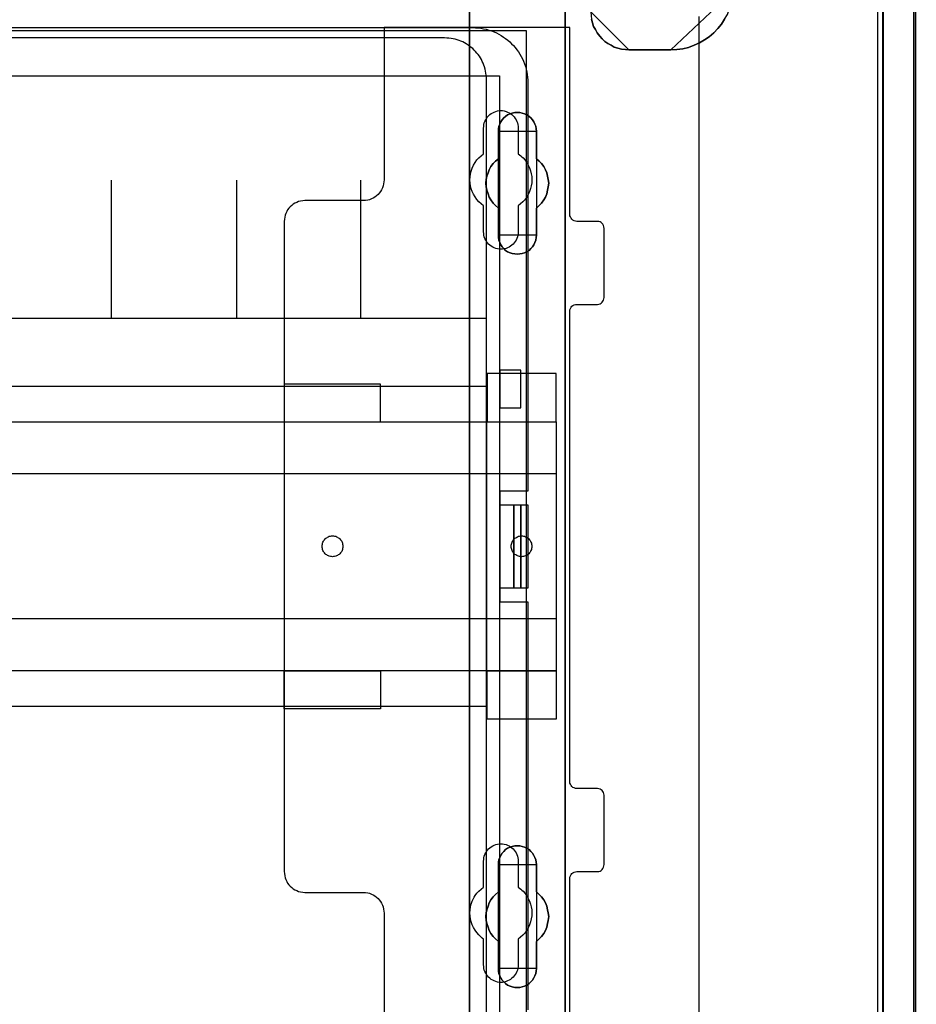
# Model space of a CAD drawing. Extents: x -558982 to 5119495, y -5290134 to 97908.
# Tile 119 of 256: x -476497 to -475201, y -21756 to -20333. Entities that reach past the tile are written whole.
import ezdxf

# ---------------------------------------------------------------- set-up
doc = ezdxf.new("R2010")
doc.units = 0
doc.header["$MEASUREMENT"] = 0
doc.layers.get('0').update_dxf_attribs({"color": 252})
for name, color, linetype in [('30', 7, 'Continuous'), ('5', 7, 'Continuous'), ('50', 7, 'Continuous')]:
    doc.layers.add(name, color=color, linetype=linetype)

# ---------------------------------------------------------------- blocks, each defined once
blk = doc.blocks.new('*U1040')
at = {"layer": '5', "color": 7}
for points in [[(448.001326, -801.193125), (448.001326, -20.806875)], [(443.311642, -20.805704), (443.311642, -801.191648)], [(443.311642, -801.191648), (443.311642, -20.805704)], [(401.189049, -84.307315), (401.343726, -84.821093), (401.498403, -85.33487), (401.756198, -85.79727), (402.013993, -86.25967), (402.374906, -86.722069), (402.735819, -87.133092), (403.096732, -87.492736), (403.560763, -87.801002), (404.024794, -88.057891), (404.488825, -88.31478), (405.004415, -88.468913), (405.520006, -88.623046), (406.087155, -88.674424), (406.602745, -88.725802), (412.635149, -88.725802), (413.511652, -88.674424), (414.388155, -88.571669), (415.213099, -88.366158), (416.038043, -88.057891), (416.811428, -87.698247), (417.533254, -87.287225), (418.203521, -86.824825), (418.873788, -86.25967), (419.440938, -85.643137), (419.956528, -85.026604), (420.420559, -84.307315)], [(420.420559, -84.307315), (419.956528, -85.026604), (419.440938, -85.643137), (418.873788, -86.25967), (418.203521, -86.824825), (417.533254, -87.287225), (416.811428, -87.698247), (416.038043, -88.057891), (415.213099, -88.366158), (414.388155, -88.571669), (413.511652, -88.674424), (412.635149, -88.725802), (406.602745, -88.725802), (406.602745, -88.725802), (406.087155, -88.674424), (405.520006, -88.623046), (405.004415, -88.468913), (404.488825, -88.31478), (404.024794, -88.057891), (403.560763, -87.801002), (403.096732, -87.492736), (402.735819, -87.133092), (402.374906, -86.722069), (402.013993, -86.25967), (401.756198, -85.79727), (401.498403, -85.33487), (401.343726, -84.821093), (401.189049, -84.307315)], [(383.558033, -401.905292), (383.558033, -78.807593), (383.558033, -73.721462), (384.176726, -73.721462), (396.756818, -73.721462), (397.375511, -73.721462), (397.375511, -78.807593), (397.375511, -148.780413), (397.375511, -173.234937), (397.375511, -298.744188), (397.375511, -323.250088), (397.375511, -401.905292)], [(397.377131, -401.907002), (397.377131, -323.251388), (397.377131, -298.745361), (397.377131, -173.235456), (397.377131, -148.780804), (397.377131, -78.807619), (397.377131, -73.721462), (396.758331, -73.721462), (384.176076, -73.721462), (383.557277, -73.721462), (383.557277, -78.807619), (383.557277, -401.907002)]]:
    blk.add_lwpolyline(points, dxfattribs=at)
at = {"layer": '5', "color": 59}
for points in [[(443.308991, -20.806406), (443.308991, -801.190946), (443.308991, -20.806406)], [(447.998674, -20.806406), (447.998674, -780.795001), (447.998674, -20.806406)]]:
    blk.add_lwpolyline(points, close=True, dxfattribs=at)
at = {"layer": '5', "color": 7}
for points in [[(383.557277, -401.907625), (383.557277, -78.808532), (383.557277, -401.907625)], [(397.37448, -78.808532), (397.37448, -148.782882), (397.37448, -78.808532)], [(412.633846, -88.725802), (413.510476, -88.674419), (414.387106, -88.571652), (415.212169, -88.366118), (416.037232, -88.057818), (416.810729, -87.698134), (417.532659, -87.287066), (418.203023, -86.824616), (418.873387, -86.259398), (419.440618, -85.642797), (419.956282, -85.026196), (420.42038, -84.306828), (420.832912, -83.587461), (421.14231, -82.765326), (421.400143, -81.943191), (421.606408, -81.121057), (421.657975, -80.196155), (412.633846, -88.725802)], [(401.085931, -83.228271), (401.137515, -83.793438), (401.189098, -84.307226), (401.343849, -84.821014), (401.498601, -85.334802), (401.756519, -85.797211), (402.014438, -86.25962), (402.375524, -86.722029), (402.73661, -87.133059), (403.097696, -87.492711), (403.561949, -87.800984), (404.026203, -88.057878), (404.490456, -88.314772), (405.006294, -88.468908), (405.522131, -88.623044), (406.089552, -88.674423), (406.605389, -88.725802), (401.085931, -83.228271)], [(412.636497, -88.723154), (406.602738, -88.723154), (412.636497, -88.723154)], [(389.075093, -117.908727), (388.765735, -117.703194), (388.507937, -117.446279), (388.301699, -117.189363), (388.09546, -116.881064), (387.940781, -116.572766), (387.786102, -116.213084), (387.734542, -115.853402), (387.734542, -115.49372), (387.734542, -111.588602), (387.322065, -111.22892), (386.961148, -110.869238), (386.65179, -110.40679), (386.393991, -109.995724), (386.239313, -109.533276), (386.084634, -109.019445), (385.981514, -108.505614), (385.929955, -107.991782), (385.981514, -107.477951), (386.084634, -106.96412), (386.239313, -106.501671), (386.393991, -106.039223), (386.65179, -105.576775), (386.961148, -105.16571), (387.322065, -104.806028), (387.734542, -104.446346), (387.734542, -100.489845), (387.734542, -100.130163), (387.786102, -99.770481), (387.940781, -99.462182), (388.09546, -99.1025), (388.301699, -98.845585), (388.507937, -98.537286), (388.765735, -98.331753), (389.075093, -98.126221), (389.436011, -97.972071), (389.745369, -97.869305), (390.106286, -97.766539), (390.467204, -97.766539), (390.828121, -97.766539), (391.189039, -97.869305), (391.498397, -97.972071), (391.859314, -98.126221), (392.168672, -98.331753), (392.42647, -98.537286), (392.684269, -98.845585), (392.838948, -99.1025), (392.993627, -99.462182), (393.148306, -99.770481), (393.199865, -100.130163), (393.251425, -100.489845), (393.251425, -104.446346), (393.612342, -104.806028), (393.97326, -105.16571), (394.282618, -105.576775), (394.540416, -106.039223), (394.746655, -106.501671), (394.849774, -106.96412), (394.952893, -107.477951), (395.004453, -107.991782), (394.952893, -108.505614), (394.849774, -109.019445), (394.746655, -109.533276), (394.540416, -109.995724), (394.282618, -110.40679), (393.97326, -110.869238), (393.612342, -111.22892), (393.251425, -111.588602), (393.251425, -115.49372), (393.199865, -115.853402), (393.148306, -116.213084), (392.993627, -116.572766), (392.838948, -116.881064), (392.684269, -117.189363), (392.42647, -117.446279), (392.168672, -117.703194), (391.859314, -117.908727), (391.498397, -118.062876), (391.189039, -118.165643), (390.828121, -118.217026), (390.467204, -118.268409), (390.106286, -118.217026), (389.745369, -118.165643), (389.436011, -118.062876), (389.075093, -117.908727)], [(389.075093, -117.908727), (389.436011, -118.062876), (389.745369, -118.165643), (390.106286, -118.217026), (390.467204, -118.268409), (390.828121, -118.217026), (391.189039, -118.165643), (391.498397, -118.062876), (391.859314, -117.908727), (392.168672, -117.703194), (392.42647, -117.446279), (392.684269, -117.189363), (392.838948, -116.881064), (392.993627, -116.572766), (393.148306, -116.213084), (393.199865, -115.853402), (393.251425, -115.49372), (393.251425, -111.588602), (393.612342, -111.22892), (393.97326, -110.869238), (394.282618, -110.40679), (394.540416, -109.995724), (394.746655, -109.533276), (394.849774, -109.019445), (394.952893, -108.505614), (395.004453, -107.991782), (394.952893, -107.477951), (394.849774, -106.96412), (394.746655, -106.501671), (394.540416, -106.039223), (394.282618, -105.576775), (393.97326, -105.16571), (393.612342, -104.806028), (393.251425, -104.446346), (393.251425, -100.489845), (393.199865, -100.130163), (393.148306, -99.770481), (392.993627, -99.462182), (392.838948, -99.1025), (392.684269, -98.845585), (392.42647, -98.537286), (392.168672, -98.331753), (391.859314, -98.126221), (391.498397, -97.972071), (391.189039, -97.869305), (390.828121, -97.766539), (390.467204, -97.766539), (390.106286, -97.766539), (389.745369, -97.869305), (389.436011, -97.972071), (389.075093, -98.126221), (388.765735, -98.331753), (388.507937, -98.537286), (388.301699, -98.845585), (388.09546, -99.1025), (387.940781, -99.462182), (387.786102, -99.770481), (387.734542, -100.130163), (387.734542, -100.489845), (387.734542, -104.446346), (387.322065, -104.806028), (386.961148, -105.16571), (386.65179, -105.576775), (386.393991, -106.039223), (386.239313, -106.501671), (386.084634, -106.96412), (385.981514, -107.477951), (385.929955, -107.991782), (385.981514, -108.505614), (386.084634, -109.019445), (386.239313, -109.533276), (386.393991, -109.995724), (386.65179, -110.40679), (386.961148, -110.869238), (387.322065, -111.22892), (387.734542, -111.588602), (387.734542, -115.49372), (387.734542, -115.853402), (387.786102, -116.213084), (387.940781, -116.572766), (388.09546, -116.881064), (388.301699, -117.189363), (388.507937, -117.446279), (388.765735, -117.703194), (389.075093, -117.908727)], [(389.075093, -117.908727), (389.436011, -118.062876), (389.745369, -118.165643), (390.106286, -118.217026), (390.467204, -118.268409), (390.828121, -118.217026), (391.189039, -118.165643), (391.498397, -118.062876), (391.859314, -117.908727), (392.168672, -117.703194), (392.42647, -117.446279), (392.684269, -117.189363), (392.838948, -116.881064), (392.993627, -116.572766), (393.148306, -116.213084), (393.199865, -115.853402), (393.251425, -115.49372), (393.251425, -111.588602), (393.612342, -111.22892), (393.97326, -110.869238), (394.282618, -110.40679), (394.540416, -109.995724), (394.746655, -109.533276), (394.849774, -109.019445), (394.952893, -108.505614), (395.004453, -107.991782), (394.952893, -107.477951), (394.849774, -106.96412), (394.746655, -106.501671), (394.540416, -106.039223), (394.282618, -105.576775), (393.97326, -105.16571), (393.612342, -104.806028), (393.251425, -104.446346), (393.251425, -100.489845), (393.199865, -100.130163), (393.148306, -99.770481), (392.993627, -99.462182), (392.838948, -99.1025), (392.684269, -98.845585), (392.42647, -98.537286), (392.168672, -98.331753), (391.859314, -98.126221), (391.498397, -97.972071), (391.189039, -97.869305), (390.828121, -97.766539), (390.467204, -97.766539), (390.106286, -97.766539), (389.745369, -97.869305), (389.436011, -97.972071), (389.075093, -98.126221), (388.765735, -98.331753), (388.507937, -98.537286), (388.301699, -98.845585), (388.09546, -99.1025), (387.940781, -99.462182), (387.786102, -99.770481), (387.734542, -100.130163), (387.734542, -100.489845), (387.734542, -104.446346), (387.322065, -104.806028), (386.961148, -105.16571), (386.65179, -105.576775), (386.393991, -106.039223), (386.239313, -106.501671), (386.084634, -106.96412), (385.981514, -107.477951), (385.929955, -107.991782), (385.981514, -108.505614), (386.084634, -109.019445), (386.239313, -109.533276), (386.393991, -109.995724), (386.65179, -110.40679), (386.961148, -110.869238), (387.322065, -111.22892), (387.734542, -111.588602), (387.734542, -115.49372), (387.734542, -115.853402), (387.786102, -116.213084), (387.940781, -116.572766), (388.09546, -116.881064), (388.301699, -117.189363), (388.507937, -117.446279), (388.765735, -117.703194), (389.075093, -117.908727)], [(393.252118, -100.491471), (393.200534, -100.131574), (393.14895, -99.771677), (392.994199, -99.463195), (392.839448, -99.103298), (392.684697, -98.846229), (392.426778, -98.537746), (392.16886, -98.332091), (391.859357, -98.126435), (391.498271, -97.972194), (391.188769, -97.869366), (390.827683, -97.766539), (390.466597, -97.766539), (390.105511, -97.766539), (389.744425, -97.869366), (389.434922, -97.972194), (389.073836, -98.126435), (388.764334, -98.332091), (388.506415, -98.537746), (388.30008, -98.846229), (388.093746, -99.103298), (387.938994, -99.463195), (387.784243, -99.771677), (387.73266, -100.131574), (387.73266, -100.491471), (393.252118, -100.491471)], [(387.73266, -104.447786), (387.73266, -100.488823), (387.73266, -104.447786)], [(393.249467, -100.488823), (393.249467, -104.447786), (393.249467, -100.488823)], [(387.735311, -104.445138), (387.322658, -104.804808), (386.961587, -105.164479), (386.652097, -105.57553), (386.394189, -106.037963), (386.239444, -106.500397), (386.084699, -106.96283), (385.981536, -107.476644), (385.929955, -107.990459), (385.981536, -108.504274), (386.084699, -109.018088), (386.239444, -109.531903), (386.394189, -109.994336), (386.652097, -110.405388), (386.961587, -110.867821), (387.322658, -111.227491), (387.735311, -111.587161), (387.735311, -104.445138)], [(393.249467, -111.587161), (393.610787, -111.227491), (393.972108, -110.867821), (394.281812, -110.405388), (394.539898, -109.994336), (394.746367, -109.531903), (394.849601, -109.018088), (394.952836, -108.504274), (395.004453, -107.990459), (394.952836, -107.476644), (394.849601, -106.96283), (394.746367, -106.500397), (394.539898, -106.037963), (394.281812, -105.57553), (393.972108, -105.164479), (393.610787, -104.804808), (393.249467, -104.445138), (393.249467, -111.587161)], [(387.73266, -115.493162), (387.73266, -111.587161), (387.73266, -115.493162)], [(393.249467, -111.587161), (393.249467, -115.493162), (393.249467, -111.587161)], [(387.73266, -115.490514), (387.73266, -115.850612), (387.784243, -116.210709), (387.938994, -116.570807), (388.093746, -116.879461), (388.30008, -117.188116), (388.506415, -117.445329), (388.764334, -117.702541), (389.073836, -117.908311), (389.434922, -118.062639), (389.744425, -118.165524), (390.105511, -118.216966), (390.466597, -118.268409), (390.827683, -118.216966), (391.188769, -118.165524), (391.498271, -118.062639), (391.859357, -117.908311), (392.16886, -117.702541), (392.426778, -117.445329), (392.684697, -117.188116), (392.839448, -116.879461), (392.994199, -116.570807), (393.14895, -116.210709), (393.200534, -115.850612), (393.252118, -115.490514), (387.73266, -115.490514)], [(397.37448, -148.780234), (397.37448, -173.238419), (397.37448, -148.780234)], [(397.37448, -173.235771), (397.37448, -298.746832), (397.37448, -173.235771)], [(391.859314, -223.892479), (391.498397, -224.046608), (391.189039, -224.149361), (390.828121, -224.252114), (390.467204, -224.252114), (390.106286, -224.252114), (389.745369, -224.149361), (389.436011, -224.046608), (389.075093, -223.892479), (388.765735, -223.686973), (388.507937, -223.43009), (388.301699, -223.173208), (388.09546, -222.864949), (387.940781, -222.55669), (387.786102, -222.197054), (387.734542, -221.888795), (387.734542, -221.477783), (387.734542, -217.57317), (387.322065, -217.213534), (386.961148, -216.853899), (386.65179, -216.442887), (386.393991, -215.980498), (386.239313, -215.51811), (386.084634, -215.004345), (385.981514, -214.541956), (385.929955, -213.976815), (385.981514, -213.46305), (386.084634, -213.000661), (386.239313, -212.486897), (386.393991, -212.024508), (386.65179, -211.56212), (386.961148, -211.151108), (387.322065, -210.791472), (387.734542, -210.431837), (387.734542, -206.475846), (387.734542, -206.116211), (387.786102, -205.807952), (387.940781, -205.448317), (388.09546, -205.140058), (388.301699, -204.831799), (388.507937, -204.574916), (388.765735, -204.318034), (389.075093, -204.112528), (389.436011, -203.958398), (389.745369, -203.855645), (390.106286, -203.752892), (390.467204, -203.752892), (390.828121, -203.752892), (391.189039, -203.855645), (391.498397, -203.958398), (391.859314, -204.112528), (392.168672, -204.318034), (392.42647, -204.574916), (392.684269, -204.831799), (392.838948, -205.140058), (392.993627, -205.448317), (393.148306, -205.807952), (393.199865, -206.116211), (393.251425, -206.475846), (393.251425, -210.431837), (393.612342, -210.791472), (393.97326, -211.151108), (394.282618, -211.56212), (394.540416, -212.024508), (394.746655, -212.486897), (394.849774, -213.000661), (394.952893, -213.46305), (395.004453, -213.976815), (394.952893, -214.541956), (394.849774, -215.004345), (394.746655, -215.51811), (394.540416, -215.980498), (394.282618, -216.442887), (393.97326, -216.853899), (393.612342, -217.213534), (393.251425, -217.57317), (393.251425, -221.477783), (393.199865, -221.888795), (393.148306, -222.197054), (392.993627, -222.55669), (392.838948, -222.864949), (392.684269, -223.173208), (392.42647, -223.43009), (392.168672, -223.686973), (391.859314, -223.892479)], [(389.075093, -223.892479), (389.436011, -224.046608), (389.745369, -224.149361), (390.106286, -224.252114), (390.467204, -224.252114), (390.828121, -224.252114), (391.189039, -224.149361), (391.498397, -224.046608), (391.859314, -223.892479), (392.168672, -223.686973), (392.42647, -223.43009), (392.684269, -223.173208), (392.838948, -222.864949), (392.993627, -222.55669), (393.148306, -222.197054), (393.199865, -221.888795), (393.251425, -221.477783), (393.251425, -217.57317), (393.612342, -217.213534), (393.97326, -216.853899), (394.282618, -216.442887), (394.540416, -215.980498), (394.746655, -215.51811), (394.849774, -215.004345), (394.952893, -214.541956), (395.004453, -213.976815), (394.952893, -213.46305), (394.849774, -213.000661), (394.746655, -212.486897), (394.540416, -212.024508), (394.282618, -211.56212), (393.97326, -211.151108), (393.612342, -210.791472), (393.251425, -210.431837), (393.251425, -206.475846), (393.199865, -206.116211), (393.148306, -205.807952), (392.993627, -205.448317), (392.838948, -205.140058), (392.684269, -204.831799), (392.42647, -204.574916), (392.168672, -204.318034), (391.859314, -204.112528), (391.498397, -203.958398), (391.189039, -203.855645), (390.828121, -203.752892), (390.467204, -203.752892), (390.106286, -203.752892), (389.745369, -203.855645), (389.436011, -203.958398), (389.075093, -204.112528), (388.765735, -204.318034), (388.507937, -204.574916), (388.301699, -204.831799), (388.09546, -205.140058), (387.940781, -205.448317), (387.786102, -205.807952), (387.734542, -206.116211), (387.734542, -206.475846), (387.734542, -210.431837), (387.322065, -210.791472), (386.961148, -211.151108), (386.65179, -211.56212), (386.393991, -212.024508), (386.239313, -212.486897), (386.084634, -213.000661), (385.981514, -213.46305), (385.929955, -213.976815), (385.981514, -214.541956), (386.084634, -215.004345), (386.239313, -215.51811), (386.393991, -215.980498), (386.65179, -216.442887), (386.961148, -216.853899), (387.322065, -217.213534), (387.734542, -217.57317), (387.734542, -221.477783), (387.734542, -221.888795), (387.786102, -222.197054), (387.940781, -222.55669), (388.09546, -222.864949), (388.301699, -223.173208), (388.507937, -223.43009), (388.765735, -223.686973), (389.075093, -223.892479)], [(389.075093, -223.892479), (389.436011, -224.046608), (389.745369, -224.149361), (390.106286, -224.252114), (390.467204, -224.252114), (390.828121, -224.252114), (391.189039, -224.149361), (391.498397, -224.046608), (391.859314, -223.892479), (392.168672, -223.686973), (392.42647, -223.43009), (392.684269, -223.173208), (392.838948, -222.864949), (392.993627, -222.55669), (393.148306, -222.197054), (393.199865, -221.888795), (393.251425, -221.477783), (393.251425, -217.57317), (393.612342, -217.213534), (393.97326, -216.853899), (394.282618, -216.442887), (394.540416, -215.980498), (394.746655, -215.51811), (394.849774, -215.004345), (394.952893, -214.541956), (395.004453, -213.976815), (394.952893, -213.46305), (394.849774, -213.000661), (394.746655, -212.486897), (394.540416, -212.024508), (394.282618, -211.56212), (393.97326, -211.151108), (393.612342, -210.791472), (393.251425, -210.431837), (393.251425, -206.475846), (393.199865, -206.116211), (393.148306, -205.807952), (392.993627, -205.448317), (392.838948, -205.140058), (392.684269, -204.831799), (392.42647, -204.574916), (392.168672, -204.318034), (391.859314, -204.112528), (391.498397, -203.958398), (391.189039, -203.855645), (390.828121, -203.752892), (390.467204, -203.752892), (390.106286, -203.752892), (389.745369, -203.855645), (389.436011, -203.958398), (389.075093, -204.112528), (388.765735, -204.318034), (388.507937, -204.574916), (388.301699, -204.831799), (388.09546, -205.140058), (387.940781, -205.448317), (387.786102, -205.807952), (387.734542, -206.116211), (387.734542, -206.475846), (387.734542, -210.431837), (387.322065, -210.791472), (386.961148, -211.151108), (386.65179, -211.56212), (386.393991, -212.024508), (386.239313, -212.486897), (386.084634, -213.000661), (385.981514, -213.46305), (385.929955, -213.976815), (385.981514, -214.541956), (386.084634, -215.004345), (386.239313, -215.51811), (386.393991, -215.980498), (386.65179, -216.442887), (386.961148, -216.853899), (387.322065, -217.213534), (387.734542, -217.57317), (387.734542, -221.477783), (387.734542, -221.888795), (387.786102, -222.197054), (387.940781, -222.55669), (388.09546, -222.864949), (388.301699, -223.173208), (388.507937, -223.43009), (388.765735, -223.686973), (389.075093, -223.892479)], [(393.252118, -206.477824), (393.200534, -206.117928), (393.14895, -205.809445), (392.994199, -205.449548), (392.839448, -205.141065), (392.684697, -204.832582), (392.426778, -204.575513), (392.16886, -204.318444), (391.859357, -204.112789), (391.498271, -203.958547), (391.188769, -203.85572), (390.827683, -203.752892), (390.466597, -203.752892), (390.105511, -203.752892), (389.744425, -203.85572), (389.434922, -203.958547), (389.073836, -204.112789), (388.764334, -204.318444), (388.506415, -204.575513), (388.30008, -204.832582), (388.093746, -205.141065), (387.938994, -205.449548), (387.784243, -205.809445), (387.73266, -206.117928), (387.73266, -206.477824), (393.252118, -206.477824)], [(387.73266, -210.43414), (387.73266, -206.475176), (387.73266, -210.43414)], [(393.249467, -206.475176), (393.249467, -210.43414), (393.249467, -206.475176)], [(387.735311, -210.431492), (387.322658, -210.791162), (386.961587, -211.150832), (386.652097, -211.561884), (386.394189, -212.024317), (386.239444, -212.48675), (386.084699, -213.000565), (385.981536, -213.462998), (385.929955, -213.976812), (385.981536, -214.542009), (386.084699, -215.004442), (386.239444, -215.518256), (386.394189, -215.980689), (386.652097, -216.443123), (386.961587, -216.854174), (387.322658, -217.213845), (387.735311, -217.573515), (387.735311, -210.431492)], [(393.249467, -217.573515), (393.610787, -217.213845), (393.972108, -216.854174), (394.281812, -216.443123), (394.539898, -215.980689), (394.746367, -215.518256), (394.849601, -215.004442), (394.952836, -214.542009), (395.004453, -213.976812), (394.952836, -213.462998), (394.849601, -213.000565), (394.746367, -212.48675), (394.539898, -212.024317), (394.281812, -211.561884), (393.972108, -211.150832), (393.610787, -210.791162), (393.249467, -210.431492), (393.249467, -217.573515)], [(387.73266, -221.479516), (387.73266, -217.570867), (387.73266, -221.479516)], [(393.249467, -217.570867), (393.249467, -221.479516), (393.249467, -217.570867)], [(387.73266, -221.476867), (387.73266, -221.888015), (387.784243, -222.196376), (387.938994, -222.55613), (388.093746, -222.864491), (388.30008, -223.172852), (388.506415, -223.429819), (388.764334, -223.686786), (389.073836, -223.89236), (389.434922, -224.04654), (389.744425, -224.149327), (390.105511, -224.252114), (390.466597, -224.252114), (390.827683, -224.252114), (391.188769, -224.149327), (391.498271, -224.04654), (391.859357, -223.89236), (392.16886, -223.686786), (392.426778, -223.429819), (392.684697, -223.172852), (392.839448, -222.864491), (392.994199, -222.55613), (393.14895, -222.196376), (393.200534, -221.888015), (393.252118, -221.476867), (387.73266, -221.476867)]]:
    blk.add_lwpolyline(points, close=True, dxfattribs=at)
at = {"layer": '50', "color": 7}
for points in [[(447.768034, -801.133213), (447.768034, -20.558787)], [(442.54019, -801.136518), (442.54019, -20.552831)], [(416.766812, -397.907699), (416.766812, -84.554755), (416.766812, -83.887281)], [(55.98194, -85.921426), (391.762235, -85.921426), (391.762235, -735.000783), (55.98194, -735.000783), (55.98194, -85.921426)], [(59.825943, -92.486155), (387.918232, -92.486155), (387.918232, -379.414356), (59.825943, -379.414356), (59.825943, -92.486155)]]:
    blk.add_lwpolyline(points, dxfattribs=at)
blk = doc.blocks.new('*U1042')
at = {"layer": '50', "color": 7}
for points in [[(64.001505, -85.500372), (383.999821, -85.500372), (384.419821, -85.521389), (384.818821, -85.542407), (385.217822, -85.584442), (385.595822, -85.668511), (385.994823, -85.752581), (386.372823, -85.857668), (386.750823, -85.983772), (387.107824, -86.130893), (387.464824, -86.278015), (387.800824, -86.467171), (388.136825, -86.656328), (388.472825, -86.866502), (388.787825, -87.076675), (389.081826, -87.328884), (389.375826, -87.581092), (389.648826, -87.833301), (389.921826, -88.106527), (390.173827, -88.40077), (390.404827, -88.716031), (390.635827, -89.010274), (390.845827, -89.346552), (391.034827, -89.68283), (391.202828, -90.019108), (391.370828, -90.376404), (391.517828, -90.754717), (391.643828, -91.112012), (391.748828, -91.490325), (391.832828, -91.889655), (391.916828, -92.288985), (391.958828, -92.688315), (391.979828, -93.087645), (392.000828, -93.507993), (392.000828, -152.524789), (387.968824, -152.524789), (387.968824, -168.476979), (392.000828, -168.476979), (392.000828, -227.493776)], [(386.017439, -227.999417), (386.017439, -93.002352), (385.996439, -92.687085), (385.975438, -92.371819), (385.933438, -92.07757), (385.891437, -91.783322), (385.828437, -91.489073), (385.744436, -91.194825), (385.639435, -90.921594), (385.534434, -90.648363), (385.408432, -90.39615), (385.282431, -90.122919), (385.135429, -89.870706), (384.988428, -89.63951), (384.820426, -89.408315), (384.631424, -89.17712), (384.442422, -88.945924), (384.232419, -88.756764), (384.022417, -88.546587), (383.812415, -88.357427), (383.581412, -88.189285), (383.35041, -88.021143), (383.098407, -87.853001), (382.846404, -87.726894), (382.594401, -87.57977), (382.321398, -87.474681), (382.048395, -87.369592), (381.775392, -87.264504), (381.481389, -87.180433), (381.187386, -87.117379), (380.893383, -87.075344), (380.599379, -87.033308), (380.284376, -87.012291), (379.969373, -86.991273), (67.968952, -86.991273)], [(61.983887, -127.5157), (386.017439, -127.5157), (386.017439, -127.5157), (386.017439, -93.002676), (385.996439, -92.687393), (385.975438, -92.37211), (385.933438, -92.077845), (385.891437, -91.783581), (385.828437, -91.489316), (385.744436, -91.195052), (385.639435, -90.921806), (385.534434, -90.64856), (385.408432, -90.396334), (385.282431, -90.123088), (385.135429, -89.870861), (384.988428, -89.639653), (384.820426, -89.408446), (384.631424, -89.177238), (384.442422, -88.94603), (384.232419, -88.75686), (384.022417, -88.546671), (383.812415, -88.357501), (383.581412, -88.18935), (383.35041, -88.021199), (383.098407, -87.853047), (382.846404, -87.726934), (382.594401, -87.579802), (382.321398, -87.474707), (382.048395, -87.369613), (381.775392, -87.264518), (381.481389, -87.180443), (381.187386, -87.117386), (380.893383, -87.075348), (380.599379, -87.033311), (380.284376, -87.012292), (379.969373, -86.991273), (67.968952, -86.991273)], [(386.017439, -127.5157), (386.017439, -93.002676), (385.996439, -92.687393), (385.975438, -92.37211), (385.933438, -92.077845), (385.891437, -91.783581), (385.828437, -91.489316), (385.744436, -91.195052), (385.639435, -90.921806), (385.534434, -90.64856), (385.408432, -90.396334), (385.282431, -90.123088), (385.135429, -89.870861), (384.988428, -89.639653), (384.820426, -89.408446), (384.631424, -89.177238), (384.442422, -88.94603), (384.232419, -88.75686), (384.022417, -88.546671), (383.812415, -88.357501), (383.581412, -88.18935), (383.35041, -88.021199), (383.098407, -87.853047), (382.846404, -87.726934), (382.594401, -87.579802), (382.321398, -87.474707), (382.048395, -87.369613), (381.775392, -87.264518), (381.481389, -87.180443), (381.187386, -87.117386), (380.893383, -87.075348), (380.599379, -87.033311), (380.284376, -87.012292), (379.969373, -86.991273), (67.968952, -86.991273)], [(61.983887, -127.5157), (386.017439, -127.5157)], [(331.835553, -127.558071), (331.835553, -107.546106)], [(349.936831, -127.558071), (349.936831, -107.546106)], [(367.849885, -127.558071), (367.849885, -107.546106)], [(390.972226, -134.994037), (387.968602, -134.994037), (387.968602, -140.483623), (390.972226, -140.483623), (390.972226, -134.994037)], [(61.983887, -137.34823), (386.017439, -137.34823), (386.017439, -183.650891), (61.983887, -183.650891), (61.983887, -137.34823)], [(387.968602, -154.479023), (389.986041, -154.479023), (389.986041, -166.522746), (387.968602, -166.522746), (387.968602, -154.479023)], [(389.98339, -154.479023), (390.972226, -154.479023), (390.972226, -166.522746), (389.98339, -166.522746), (389.98339, -154.479023)], [(390.969575, -154.479023), (392.000828, -154.479023), (392.000828, -166.522746), (390.969575, -166.522746), (390.969575, -154.479023)]]:
    blk.add_lwpolyline(points, dxfattribs=at)
blk = doc.blocks.new('*U1043')
at = {"layer": '30', "color": 7}
for points in [[(398.057414, -235.501397), (398.057414, -208.508866), (398.07979, -208.283741), (398.14692, -208.103641), (398.236426, -207.92354), (398.370685, -207.765953), (398.504945, -207.65339), (398.683957, -207.56334), (398.862969, -207.518315), (399.064358, -207.495802), (402.062815, -207.495802), (402.241828, -207.47329), (402.42084, -207.405752), (402.599852, -207.315702), (402.734112, -207.180627), (402.845995, -207.023039), (402.935501, -206.865451), (402.980254, -206.662838), (403.00263, -206.460226), (403.00263, -196.442147), (402.980254, -196.262047), (402.935501, -196.081947), (402.845995, -195.901846), (402.734112, -195.766771), (402.599852, -195.654209), (402.42084, -195.564158), (402.241828, -195.519133), (402.062815, -195.496621), (399.064358, -195.496621), (398.862969, -195.474108), (398.683957, -195.406571), (398.504945, -195.316521), (398.370685, -195.181445), (398.236426, -195.04637), (398.14692, -194.86627), (398.07979, -194.68617), (398.057414, -194.483557), (398.057414, -126.518212), (398.07979, -126.315599), (398.14692, -126.112986), (398.236426, -125.932886), (398.370685, -125.775298), (398.504945, -125.662736), (398.683957, -125.572685), (398.862969, -125.52766), (399.064358, -125.505148), (402.062815, -125.505148), (402.062815, -125.505148), (402.241828, -125.482635), (402.42084, -125.415098), (402.599852, -125.325048), (402.734112, -125.189972), (402.845995, -125.054897), (402.935501, -124.874797), (402.980254, -124.694697), (403.00263, -124.492084), (403.00263, -114.541543), (402.980254, -114.316418), (402.935501, -114.113805), (402.845995, -113.933705), (402.734112, -113.798629), (402.599852, -113.663554), (402.42084, -113.573504), (402.241828, -113.528479), (402.062815, -113.505966), (399.064358, -113.505966), (398.862969, -113.483454), (398.683957, -113.438429), (398.504945, -113.325866), (398.370685, -113.213303), (398.236426, -113.055716), (398.14692, -112.875615), (398.07979, -112.695515), (398.057414, -112.492902), (398.057414, -85.500372), (371.227935, -85.500372), (371.227935, -107.517632), (371.205558, -107.810295), (371.160805, -108.102958), (371.093675, -108.395621), (371.004169, -108.665771), (370.86991, -108.935922), (370.713274, -109.18356), (370.534262, -109.408685), (370.355249, -109.63381), (370.131484, -109.813911), (369.907719, -109.994011), (369.661577, -110.151599), (369.393058, -110.264161), (369.124539, -110.376724), (368.856021, -110.444261), (368.542749, -110.489287), (368.251854, -110.511799), (359.771143, -110.511799), (359.480248, -110.534312), (359.166976, -110.579337), (358.876081, -110.646874), (358.607563, -110.759437), (358.339044, -110.872), (358.092902, -111.029587), (357.869137, -111.209688), (357.667748, -111.389788), (357.466359, -111.614913), (357.287346, -111.840039), (357.153087, -112.087677), (357.018828, -112.357827), (356.929322, -112.627977), (356.862192, -112.92064), (356.817439, -113.213303), (356.795062, -113.505966), (356.795062, -207.495802), (356.817439, -207.788465), (356.862192, -208.081128), (356.929322, -208.373791), (357.018828, -208.643942), (357.153087, -208.914092), (357.287346, -209.16173), (357.466359, -209.386855), (357.667748, -209.611981), (357.869137, -209.792081), (358.092902, -209.972181), (358.339044, -210.129769), (358.607563, -210.242332), (358.876081, -210.354894), (359.166976, -210.422432), (359.480248, -210.467457), (359.771143, -210.48997), (368.251854, -210.48997), (368.542749, -210.512482), (368.856021, -210.557507), (369.124539, -210.625045), (369.393058, -210.737607), (369.661577, -210.85017), (369.907719, -211.007758), (370.131484, -211.187858), (370.355249, -211.367958), (370.534262, -211.593084), (370.713274, -211.818209), (370.86991, -212.065847), (371.004169, -212.335997), (371.093675, -212.606148), (371.160805, -212.898811), (371.205558, -213.191474), (371.227935, -213.484137), (371.227935, -235.501397)], [(402.062815, -125.505148), (402.241828, -125.482635), (402.42084, -125.415098), (402.599852, -125.325048), (402.734112, -125.189972), (402.845995, -125.054897), (402.935501, -124.874797), (402.980254, -124.694697), (403.00263, -124.492084), (403.00263, -114.541543), (402.980254, -114.316418), (402.935501, -114.113805), (402.845995, -113.933705), (402.734112, -113.798629), (402.599852, -113.663554), (402.42084, -113.573504), (402.241828, -113.528479), (402.062815, -113.505966), (399.064358, -113.505966), (398.862969, -113.483454), (398.683957, -113.438429), (398.504945, -113.325866), (398.370685, -113.213303), (398.236426, -113.055716), (398.14692, -112.875615), (398.07979, -112.695515), (398.057414, -112.492902), (398.057414, -85.500372), (371.227935, -85.500372), (371.227935, -107.517632), (371.205558, -107.810295), (371.160805, -108.102958), (371.093675, -108.395621), (371.004169, -108.665771), (370.86991, -108.935922), (370.713274, -109.18356), (370.534262, -109.408685), (370.355249, -109.63381), (370.131484, -109.813911), (369.907719, -109.994011), (369.661577, -110.151599), (369.393058, -110.264161), (369.124539, -110.376724), (368.856021, -110.444261), (368.542749, -110.489287), (368.251854, -110.511799), (359.771143, -110.511799), (359.480248, -110.534312), (359.166976, -110.579337), (358.876081, -110.646874), (358.607563, -110.759437), (358.339044, -110.872), (358.092902, -111.029587), (357.869137, -111.209688), (357.667748, -111.389788), (357.466359, -111.614913), (357.287346, -111.840039), (357.153087, -112.087677), (357.018828, -112.357827), (356.929322, -112.627977), (356.862192, -112.92064), (356.817439, -113.213303), (356.795062, -113.505966), (356.795062, -207.495802), (356.817439, -207.788465), (356.862192, -208.081128), (356.929322, -208.373791), (357.018828, -208.643942), (357.153087, -208.914092), (357.287346, -209.16173), (357.466359, -209.386855), (357.667748, -209.611981), (357.869137, -209.792081), (358.092902, -209.972181), (358.339044, -210.129769), (358.607563, -210.242332), (358.876081, -210.354894), (359.166976, -210.422432), (359.480248, -210.467457), (359.771143, -210.48997), (368.251854, -210.48997), (368.542749, -210.512482), (368.856021, -210.557507), (369.124539, -210.625045), (369.393058, -210.737607), (369.661577, -210.85017), (369.907719, -211.007758), (370.131484, -211.187858), (370.355249, -211.367958), (370.534262, -211.593084), (370.713274, -211.818209), (370.86991, -212.065847), (371.004169, -212.335997), (371.093675, -212.606148), (371.160805, -212.898811), (371.205558, -213.191474), (371.227935, -213.484137), (371.227935, -235.501397)], [(398.057414, -235.501397), (398.057414, -208.508866), (398.07979, -208.283741), (398.14692, -208.103641), (398.236426, -207.92354), (398.370685, -207.765953), (398.504945, -207.65339), (398.683957, -207.56334), (398.862969, -207.518315), (399.064358, -207.495802), (402.062815, -207.495802), (402.241828, -207.47329), (402.42084, -207.405752), (402.599852, -207.315702), (402.734112, -207.180627), (402.845995, -207.023039), (402.935501, -206.865451), (402.980254, -206.662838), (403.00263, -206.460226), (403.00263, -196.442147), (402.980254, -196.262047), (402.935501, -196.081947), (402.845995, -195.901846), (402.734112, -195.766771), (402.599852, -195.654209), (402.42084, -195.564158), (402.241828, -195.519133), (402.062815, -195.496621), (399.064358, -195.496621), (398.862969, -195.474108), (398.683957, -195.406571), (398.504945, -195.316521), (398.370685, -195.181445), (398.236426, -195.04637), (398.14692, -194.86627), (398.07979, -194.68617), (398.057414, -194.483557), (398.057414, -126.518212), (398.07979, -126.315599), (398.14692, -126.112986), (398.236426, -125.932886), (398.370685, -125.775298), (398.504945, -125.662736), (398.683957, -125.572685), (398.862969, -125.52766), (399.064358, -125.505148), (402.062815, -125.505148)], [(385.593114, -115.015831), (385.593114, -111.255808), (385.235012, -110.985627), (384.899291, -110.670415), (384.608333, -110.332689), (384.362138, -109.972447), (384.138324, -109.58969), (383.959273, -109.206933), (383.802604, -108.801661), (383.713078, -108.373874), (383.645934, -107.968602), (383.623553, -107.5183), (383.645934, -107.090513), (383.713078, -106.662726), (383.802604, -106.234939), (383.959273, -105.807152), (384.138324, -105.40188), (384.362138, -104.996608), (384.630715, -104.636366), (384.921673, -104.321155), (385.257393, -104.028458), (385.593114, -103.758277), (385.593114, -100.020769), (385.615495, -99.773103), (385.637877, -99.525437), (385.705021, -99.277771), (385.794546, -99.052619), (385.906453, -98.827468), (386.01836, -98.624832), (386.17503, -98.422196), (386.331699, -98.242076), (386.51075, -98.08447), (386.712183, -97.926864), (386.913615, -97.814289), (387.137429, -97.701713), (387.361243, -97.611653), (387.607438, -97.544107), (387.853633, -97.499077), (388.099828, -97.499077), (388.346023, -97.499077), (388.592218, -97.544107), (388.838414, -97.611653), (389.062227, -97.701713), (389.286041, -97.814289), (389.487473, -97.926864), (389.688906, -98.08447), (389.867957, -98.242076), (390.024626, -98.422196), (390.158915, -98.624832), (390.293203, -98.827468), (390.40511, -99.052619), (390.494635, -99.277771), (390.56178, -99.525437), (390.584161, -99.773103), (390.606542, -100.020769), (390.606542, -103.758277), (390.785593, -103.893368), (390.964644, -104.028458), (391.143695, -104.186064), (391.300365, -104.34367), (391.591323, -104.658881), (391.837518, -105.019123), (392.061332, -105.40188), (392.240383, -105.784637), (392.374671, -106.189909), (392.486578, -106.617696), (392.553722, -107.045483), (392.576103, -107.47327), (392.553722, -107.923572), (392.486578, -108.351359), (392.397052, -108.779146), (392.240383, -109.206933), (392.061332, -109.63472), (391.815137, -110.039992), (391.568941, -110.377719), (391.255602, -110.69293), (390.942263, -110.985627), (390.606542, -111.255808), (390.606542, -115.015831), (390.584161, -115.263497), (390.56178, -115.511164), (390.494635, -115.75883), (390.40511, -115.983981), (390.293203, -116.209132), (390.158915, -116.411768), (390.024626, -116.614404), (389.867957, -116.794525), (389.688906, -116.952131), (389.487473, -117.087221), (389.286041, -117.222312), (389.062227, -117.334887), (388.838414, -117.424948), (388.592218, -117.492493), (388.346023, -117.515008), (388.099828, -117.537523), (387.853633, -117.515008), (387.607438, -117.492493), (387.361243, -117.424948), (387.137429, -117.334887), (386.913615, -117.222312), (386.712183, -117.087221), (386.51075, -116.952131), (386.331699, -116.794525), (386.17503, -116.614404), (386.01836, -116.411768), (385.906453, -116.209132), (385.794546, -115.983981), (385.705021, -115.75883), (385.637877, -115.511164), (385.615495, -115.263497), (385.593114, -115.015831)], [(396.088727, -135.521016), (386.128782, -135.521016), (386.128782, -142.480318), (396.088727, -142.480318), (396.088727, -135.521016)], [(370.691796, -137.030454), (356.795062, -137.030454), (356.795062, -142.480318), (370.691796, -142.480318), (370.691796, -137.030454)], [(51.981526, -142.47767), (396.088727, -142.47767), (396.088727, -178.455247), (51.981526, -178.455247), (51.981526, -142.47767)], [(51.981526, -149.974543), (396.088727, -149.974543), (396.088727, -170.958374), (51.981526, -170.958374), (51.981526, -149.974543)], [(363.777295, -161.975896), (363.620465, -161.953367), (363.463635, -161.930838), (363.306806, -161.908309), (363.17238, -161.863252), (363.037955, -161.795665), (362.925933, -161.728078), (362.813912, -161.637962), (362.701891, -161.547847), (362.612274, -161.435202), (362.522657, -161.322557), (362.455444, -161.209913), (362.388231, -161.074739), (362.343423, -160.939566), (362.321019, -160.781863), (362.298614, -160.624161), (362.298614, -160.466459), (362.298614, -160.308756), (362.321019, -160.173583), (362.343423, -160.01588), (362.388231, -159.880707), (362.455444, -159.745533), (362.522657, -159.632889), (362.612274, -159.520244), (362.701891, -159.407599), (362.813912, -159.317484), (362.925933, -159.227368), (363.037955, -159.159781), (363.17238, -159.092194), (363.306806, -159.024608), (363.463635, -159.002079), (363.620465, -158.97955), (363.777295, -158.957021), (363.934125, -158.97955), (364.06855, -159.002079), (364.22538, -159.024608), (364.359805, -159.092194), (364.494231, -159.159781), (364.606252, -159.227368), (364.718273, -159.317484), (364.830295, -159.407599), (364.919912, -159.520244), (365.009529, -159.632889), (365.099146, -159.745533), (365.143954, -159.880707), (365.211167, -160.01588), (365.233571, -160.173583), (365.255975, -160.308756), (365.27838, -160.466459), (365.255975, -160.624161), (365.233571, -160.781863), (365.211167, -160.939566), (365.143954, -161.074739), (365.099146, -161.209913), (365.009529, -161.322557), (364.919912, -161.435202), (364.830295, -161.547847), (364.718273, -161.637962), (364.606252, -161.728078), (364.494231, -161.795665), (364.359805, -161.863252), (364.22538, -161.908309), (364.06855, -161.930838), (363.934125, -161.953367), (363.777295, -161.975896)], [(391.075019, -161.975896), (390.918189, -161.953367), (390.783763, -161.930838), (390.649338, -161.908309), (390.492508, -161.863252), (390.380487, -161.795665), (390.246061, -161.728078), (390.13404, -161.637962), (390.022019, -161.547847), (389.932402, -161.435202), (389.842785, -161.322557), (389.775572, -161.209913), (389.70836, -161.074739), (389.663551, -160.939566), (389.618743, -160.781863), (389.596338, -160.624161), (389.596338, -160.466459), (389.596338, -160.308756), (389.618743, -160.173583), (389.663551, -160.01588), (389.70836, -159.880707), (389.775572, -159.745533), (389.842785, -159.632889), (389.932402, -159.520244), (390.022019, -159.407599), (390.13404, -159.317484), (390.246061, -159.227368), (390.380487, -159.159781), (390.492508, -159.092194), (390.649338, -159.024608), (390.783763, -159.002079), (390.918189, -158.97955), (391.075019, -158.957021), (391.231848, -158.97955), (391.366274, -159.002079), (391.523104, -159.024608), (391.657529, -159.092194), (391.791955, -159.159781), (391.903976, -159.227368), (392.015997, -159.317484), (392.128018, -159.407599), (392.217635, -159.520244), (392.307252, -159.632889), (392.396869, -159.745533), (392.441678, -159.880707), (392.508891, -160.01588), (392.531295, -160.173583), (392.553699, -160.308756), (392.576103, -160.466459), (392.553699, -160.624161), (392.531295, -160.781863), (392.508891, -160.939566), (392.441678, -161.074739), (392.396869, -161.209913), (392.307252, -161.322557), (392.217635, -161.435202), (392.128018, -161.547847), (392.015997, -161.637962), (391.903976, -161.728078), (391.791955, -161.795665), (391.657529, -161.863252), (391.523104, -161.908309), (391.366274, -161.930838), (391.231848, -161.953367), (391.075019, -161.975896)], [(370.691796, -183.971315), (356.795062, -183.971315), (356.795062, -178.452599), (370.691796, -178.452599), (370.691796, -183.971315)], [(396.088727, -185.478105), (386.128782, -185.478105), (386.128782, -178.452599), (396.088727, -178.452599), (396.088727, -185.478105)], [(385.593114, -220.981), (385.593114, -217.243492), (385.414063, -217.108401), (385.235012, -216.950795), (385.055961, -216.793189), (384.899291, -216.635584), (384.608333, -216.297857), (384.362138, -215.937615), (384.138324, -215.554858), (383.959273, -215.172102), (383.802604, -214.744315), (383.713078, -214.339043), (383.645934, -213.911256), (383.623553, -213.460953), (383.645934, -213.033166), (383.713078, -212.605379), (383.802604, -212.177592), (383.959273, -211.77232), (384.048799, -211.569684), (384.138324, -211.367048), (384.250231, -211.164412), (384.362138, -210.961776), (384.630715, -210.62405), (384.921673, -210.308838), (385.257393, -210.016142), (385.593114, -209.745961), (385.593114, -205.985937), (385.615495, -205.738271), (385.637877, -205.490605), (385.705021, -205.242939), (385.794546, -205.017788), (385.906453, -204.792637), (386.01836, -204.590001), (386.17503, -204.40988), (386.331699, -204.207244), (386.51075, -204.049638), (386.712183, -203.914547), (386.913615, -203.779457), (387.137429, -203.666881), (387.361243, -203.576821), (387.607438, -203.531791), (387.853633, -203.48676), (388.099828, -203.464245), (388.346023, -203.48676), (388.592218, -203.531791), (388.838414, -203.576821), (389.062227, -203.666881), (389.286041, -203.779457), (389.487473, -203.914547), (389.688906, -204.049638), (389.867957, -204.207244), (390.024626, -204.40988), (390.158915, -204.590001), (390.293203, -204.792637), (390.40511, -205.017788), (390.494635, -205.242939), (390.56178, -205.490605), (390.584161, -205.738271), (390.606542, -205.985937), (390.606542, -209.745961), (390.785593, -209.881051), (390.964644, -210.016142), (391.143695, -210.151232), (391.300365, -210.308838), (391.591323, -210.646565), (391.837518, -211.006807), (392.061332, -211.367048), (392.240383, -211.77232), (392.374671, -212.177592), (392.486578, -212.582864), (392.553722, -213.033166), (392.576103, -213.460953), (392.553722, -213.88874), (392.486578, -214.339043), (392.397052, -214.76683), (392.240383, -215.194617), (392.061332, -215.599889), (391.815137, -216.005161), (391.568941, -216.365402), (391.255602, -216.680614), (390.942263, -216.97331), (390.606542, -217.243492), (390.606542, -220.981), (390.584161, -221.228666), (390.56178, -221.476332), (390.494635, -221.723998), (390.40511, -221.949149), (390.293203, -222.1743), (390.158915, -222.376936), (390.024626, -222.579572), (389.867957, -222.759693), (389.688906, -222.917299), (389.487473, -223.074905), (389.286041, -223.18748), (389.062227, -223.300056), (388.838414, -223.390116), (388.592218, -223.457661), (388.346023, -223.502692), (388.099828, -223.502692), (387.853633, -223.502692), (387.607438, -223.457661), (387.361243, -223.390116), (387.137429, -223.300056), (386.913615, -223.18748), (386.712183, -223.074905), (386.51075, -222.917299), (386.331699, -222.759693), (386.17503, -222.579572), (386.01836, -222.376936), (385.906453, -222.1743), (385.794546, -221.949149), (385.705021, -221.723998), (385.637877, -221.476332), (385.615495, -221.228666), (385.593114, -220.981)]]:
    blk.add_lwpolyline(points, dxfattribs=at)
blk.add_lwpolyline([(51.981526, -142.47767), (396.088727, -142.47767), (396.088727, -178.455247), (51.981526, -178.455247), (51.981526, -142.47767)], close=True, dxfattribs=at)
blk = doc.blocks.new('*U1072')
at = {"layer": '5', "color": 7}
blk.add_lwpolyline([(448.204889, -17.724375), (448.101782, -18.751875), (448.050228, -19.779375), (447.998674, -20.806875), (447.998674, -801.193125)], dxfattribs=at)

msp = doc.modelspace()

# ---------------------------------------------------------------- block references
at = {"xscale": 10, "yscale": 10, "zscale": 10}
for name in ['*U1040', '*U1072', '*U1043', '*U1042']:
    msp.add_blockref(name, (-479682.3, -19489.1), dxfattribs=at)

doc.saveas('drawing.dxf')
